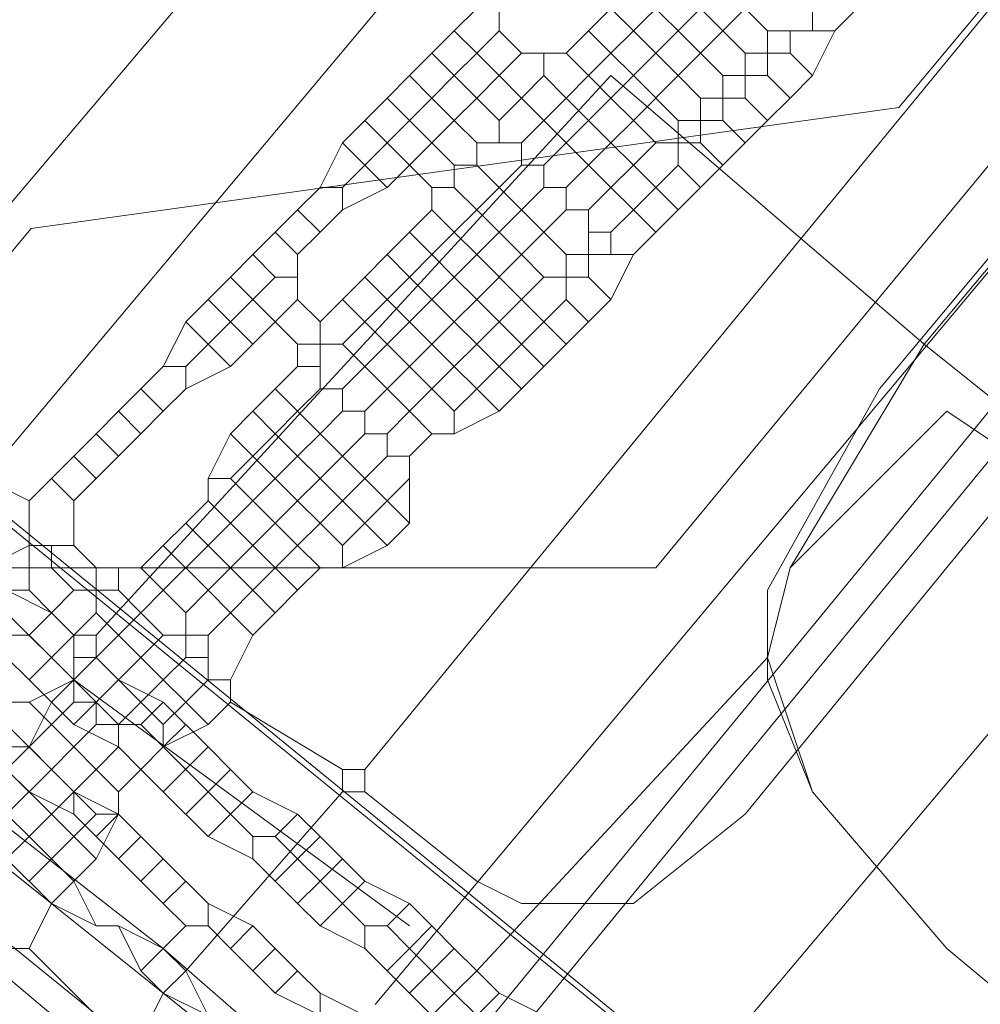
# Model space of a CAD drawing. Header units: metres. Extents: x 92810 to 93633, y 464687 to 465459.
# Tile 44 of 256: x 93137.22 to 93140.29, y 464760 to 464763.14. Entities that reach past the tile are written whole.
import ezdxf
from ezdxf.lldxf.tags import DXFTag

# ---------------------------------------------------------------- set-up
doc = ezdxf.new("R2010")
doc.units = ezdxf.units.M
for name, color, linetype, lineweight, transparency in [('B-OI-KL-DATA_KPN-G', 90, 'SI_B_DATA_KPN', 18, 0.4), ('B-OI-KL-DATA_LIANDER-G', 90, 'SI_B_DATA_LIANDER', 18, 0.4), ('B-OI-KL-DATA_RELINED-G', 90, 'SI_B_DATA_RELINED', 18, 0.4), ('B-OI-KL-DATA_ZIGGO BV-G', 90, 'SI_B_DATA_ZIGGO', 18, 0.4), ('B-OI-KL-ET_LS_LIANDER-G', 190, 'SI_B_ET_LS_LIANDER', 18, 0.4), ('B-OI-KL-ET_MS_LIANDER-G', 130, 'SI_B_ET_MS_LIANDER', 18, 0.4), ('B-OI-KL-GAS_HD_LIANDER-G', 30, 'SI_B_GAS_HD_LIANDER', 18, 0.4), ('B-OI-KL-GAS_LD_LIANDER-G', 30, 'SI_B_GAS_LD_LIANDER', 18, 0.4), ('B-WE-KL-DATA-G', 90, 'KL-DATA-N', 18, 0.4), ('B-WE-KL-ET_LS-G', 190, 'KL-LS-N', 18, 0.4), ('B-WE-KL-WATER-G', 170, 'KL-WATER-N', 18, 0.4), ('V-WE-KL-WARMTENET-G', 80, 'KL-WARMTENET-V', 18, 0.3)]:
    doc.layers.add(name, color=color, linetype=linetype, lineweight=lineweight, transparency=transparency)
doc.styles.get("Standard").update_dxf_attribs({"font": 'isocp.shx'})
tags = doc.linetypes.add('KL-DATA-N', pattern='A,4,-1,[101,NLCS.SHX,S=0.5,R=0,X=0,Y=0],-1,4,-1,["D",Standard,S=1,R=0,X=-0.25,Y=-0.5],-1.5', length=12.5).pattern_tags.tags
tags[18] = DXFTag(74, 10)
tags = doc.linetypes.add('KL-LS-N', pattern='A,4,-1,[103,NLCS.SHX,S=0.75,R=0,X=0,Y=0],-1,4,-1,["L",Standard,S=1,R=0,X=0,Y=-0.5],-2', length=13).pattern_tags.tags
tags[18] = DXFTag(74, 10)
tags = doc.linetypes.add('KL-WARMTENET-V', pattern='A,3.5,[24,NLCS.SHX,S=0.5,R=0,X=0,Y=0],3.5,-1.5,["WN",Standard,S=1,R=0,X=-0.3,Y=-0.5],-3', length=11.5).pattern_tags.tags
tags[14] = DXFTag(74, 10)
doc.linetypes.add('KL-WATER-N', pattern='A,7,-0.5,[168,NLCS.SHX,S=0.75,R=0,X=0.75,Y=0],-2', length=9.5)
doc.linetypes.add('SI_B_DATA_KPN', pattern='A,5,-2,["KPN",Standard,S=1.5,R=0,X=-0.51,Y=-0.75],-8', length=15)
doc.linetypes.add('SI_B_DATA_LIANDER', pattern='A,5,-2,["LI-DATA",Standard,S=1.5,R=0,X=-0.51,Y=-0.75],-11', length=18)
doc.linetypes.add('SI_B_DATA_RELINED', pattern='A,5,-2,["REL-DATA",Standard,S=1.5,R=0,X=-0.51,Y=-0.75],-13', length=20)
doc.linetypes.add('SI_B_DATA_ZIGGO', pattern='A,5,-2,["ZIGGO",Standard,S=1.5,R=0,X=-0.51,Y=-0.75],-9', length=16)
doc.linetypes.add('SI_B_ET_LS_LIANDER', pattern='A,5,-2,["LI-LS",Standard,S=1.5,R=0,X=-0.51,Y=-0.75],-10', length=17)
doc.linetypes.add('SI_B_ET_MS_LIANDER', pattern='A,5,-2,["LI-MS",Standard,S=1.5,R=0,X=-0.51,Y=-0.75],-10', length=17)
doc.linetypes.add('SI_B_GAS_HD_LIANDER', pattern='A,5,-2,["LI-G-HD",Standard,S=1.5,R=0,X=-0.51,Y=-0.75],-11', length=18)
doc.linetypes.add('SI_B_GAS_LD_LIANDER', pattern='A,5,-2,["LI-G-LD",Standard,S=1.5,R=0,X=-0.51,Y=-0.75],-11', length=18)

msp = doc.modelspace()

# ---------------------------------------------------------------- linework, layer by layer
at = {"layer": 'B-OI-KL-DATA_KPN-G', "flags": 128}
for points in [[(93146.75, 464770.4643), (93139.25, 464761.3929), (93137.1786, 464761.3929)], [(93137.1786, 464761.3929), (93137.1786, 464761.25), (93137.3929, 464761.0357), (93138.4643, 464760.25)]]:
    msp.add_lwpolyline(points, dxfattribs=at)
at = {"layer": 'B-OI-KL-DATA_LIANDER-G', "flags": 128}
for points in [[(93133.1071, 464763.8929), (93133.1071, 464763.75), (93133.3929, 464763.4643), (93153.75, 464747.1786), (93154.4643, 464746.5357), (93194.1071, 464713.4643)], [(93133.1071, 464763.8929), (93133.6071, 464763.8929), (93133.75, 464763.8214), (93134.8929, 464763.3929), (93192.5357, 464716.4643), (93192.6786, 464716.4643), (93197.9643, 464720.6786), (93198.3929, 464720.6071)]]:
    msp.add_lwpolyline(points, dxfattribs=at)
at = {"layer": 'B-OI-KL-DATA_RELINED-G', "flags": 128}
msp.add_lwpolyline([(93097.579, 464710.1507), (93317.5399, 464971.1901), (93406.4462, 465072.6687), (93408.8129, 465078.642), (93482.9727, 465165.537)], dxfattribs=at)
at = {"layer": 'B-OI-KL-DATA_ZIGGO BV-G', "flags": 128}
msp.add_lwpolyline([(93193.8076, 464712.9022), (93149.26, 464749.967), (93134.543, 464762.296), (93126.008, 464769.806)], dxfattribs=at)
at = {"layer": 'B-OI-KL-ET_LS_LIANDER-G'}
for p, q in [((93142.6786, 464769.0357), (93136.75, 464762.0357)), ((93142.6786, 464768.3214), (93137.1071, 464761.6786)), ((93141.6071, 464764.75), (93138.3214, 464760.75)), ((93142.3929, 464764.1071), (93139.5357, 464760.6071)), ((93139.75, 464763.3214), (93139.75, 464763.1071)), ((93139.1786, 464763.25), (93139.3214, 464763.1071)), ((93139.3214, 464763.25), (93139.1786, 464763.1071)), ((93138.6786, 464763.1786), (93138.6071, 464763.1071)), ((93138.75, 464763.1786), (93138.75, 464763.1071)), ((93139.1071, 464763.1786), (93139.0357, 464763.1071)), ((93139.1071, 464763.1786), (93139.1786, 464763.1071)), ((93139.3929, 464763.1786), (93139.3214, 464763.1071)), ((93139.3929, 464763.1786), (93139.4643, 464763.1071)), ((93139.5357, 464763.1786), (93139.4643, 464763.1071)), ((93139.5357, 464763.1786), (93139.6071, 464763.1071)), ((93139.8929, 464763.1786), (93139.8214, 464763.1071)), ((93138.6071, 464763.1071), (93138.5357, 464763.0357)), ((93138.6071, 464763.1071), (93138.6786, 464763.0357)), ((93138.75, 464763.1071), (93138.6786, 464763.0357)), ((93138.75, 464763.1071), (93138.8214, 464763.0357)), ((93139.0357, 464763.1071), (93138.9643, 464763.0357)), ((93139.0357, 464763.1071), (93139.1071, 464763.0357)), ((93139.1786, 464763.1071), (93139.1071, 464763.0357)), ((93139.1786, 464763.1071), (93139.25, 464763.0357)), ((93139.3214, 464763.1071), (93139.25, 464763.0357)), ((93139.3214, 464763.1071), (93139.3929, 464763.0357)), ((93139.4643, 464763.1071), (93139.3929, 464763.0357)), ((93139.4643, 464763.1071), (93139.5357, 464763.0357)), ((93139.6071, 464763.1071), (93139.8214, 464763.1071)), ((93139.6071, 464763.1071), (93139.6071, 464762.9643)), ((93139.6786, 464763.1071), (93139.6786, 464763.0357)), ((93139.8214, 464763.1071), (93139.75, 464762.9643)), ((93138.5357, 464763.0357), (93138.4643, 464762.9643)), ((93138.5357, 464763.0357), (93138.6071, 464762.9643)), ((93138.6786, 464763.0357), (93138.6071, 464762.9643)), ((93138.6786, 464763.0357), (93138.75, 464762.9643)), ((93138.8214, 464763.0357), (93138.75, 464762.9643)), ((93138.8214, 464763.0357), (93138.9643, 464763.0357)), ((93138.8929, 464763.0357), (93138.8929, 464762.9643)), ((93138.9643, 464763.0357), (93139.0357, 464762.9643)), ((93139.1071, 464763.0357), (93139.0357, 464762.9643)), ((93139.1071, 464763.0357), (93139.1786, 464762.9643)), ((93139.25, 464763.0357), (93139.1786, 464762.9643)), ((93139.25, 464763.0357), (93139.3214, 464762.9643)), ((93139.3929, 464763.0357), (93139.3214, 464762.9643)), ((93139.3929, 464763.0357), (93139.4643, 464762.9643)), ((93139.5357, 464763.0357), (93139.6786, 464763.0357)), ((93139.5357, 464763.0357), (93139.5357, 464762.8929)), ((93139.6786, 464763.0357), (93139.75, 464762.9643)), ((93138.4643, 464762.9643), (93138.3929, 464762.8929)), ((93138.4643, 464762.9643), (93138.5357, 464762.8929)), ((93138.6071, 464762.9643), (93138.5357, 464762.8929)), ((93138.6071, 464762.9643), (93138.6786, 464762.8929)), ((93138.75, 464762.9643), (93138.6786, 464762.8929)), ((93138.75, 464762.9643), (93138.8214, 464762.8929)), ((93138.8929, 464762.9643), (93138.8214, 464762.8929)), ((93138.8929, 464762.9643), (93138.9643, 464762.8929)), ((93139.0357, 464762.9643), (93138.9643, 464762.8929)), ((93139.0357, 464762.9643), (93139.1071, 464762.8929)), ((93139.1786, 464762.9643), (93139.1071, 464762.8929)), ((93139.1786, 464762.9643), (93139.3214, 464762.8214)), ((93139.3214, 464762.9643), (93139.1786, 464762.8214)), ((93139.3214, 464762.9643), (93139.3929, 464762.8929)), ((93139.4643, 464762.9643), (93139.6071, 464762.9643)), ((93139.4643, 464762.9643), (93139.4643, 464762.8214)), ((93139.6071, 464762.9643), (93139.6786, 464762.8929)), ((93139.75, 464762.9643), (93139.6786, 464762.8929)), ((93138.3929, 464762.8929), (93138.3214, 464762.8214)), ((93138.3929, 464762.8929), (93138.4643, 464762.8214)), ((93138.5357, 464762.8929), (93138.4643, 464762.8214)), ((93138.5357, 464762.8929), (93138.6071, 464762.8214)), ((93138.6786, 464762.8929), (93138.6071, 464762.8214)), ((93138.6786, 464762.8929), (93138.75, 464762.8214)), ((93138.8214, 464762.8929), (93138.75, 464762.8214)), ((93138.8214, 464762.8929), (93138.8929, 464762.8214)), ((93138.9643, 464762.8929), (93138.8929, 464762.8214)), ((93138.9643, 464762.8929), (93139.0357, 464762.8214)), ((93139.1071, 464762.8929), (93139.0357, 464762.8214)), ((93139.1071, 464762.8929), (93139.1786, 464762.8214)), ((93139.3929, 464762.8929), (93139.5357, 464762.8929)), ((93139.3929, 464762.8929), (93139.3929, 464762.75)), ((93139.5357, 464762.8929), (93139.6071, 464762.8214)), ((93139.6786, 464762.8929), (93139.6071, 464762.8214)), ((93138.3214, 464762.8214), (93138.25, 464762.75)), ((93138.3214, 464762.8214), (93138.3929, 464762.75)), ((93138.4643, 464762.8214), (93138.3929, 464762.75)), ((93138.4643, 464762.8214), (93138.5357, 464762.75)), ((93138.6071, 464762.8214), (93138.5357, 464762.75)), ((93138.6071, 464762.8214), (93138.6786, 464762.75)), ((93138.75, 464762.8214), (93138.75, 464762.75)), ((93138.8929, 464762.8214), (93138.8214, 464762.75)), ((93138.8929, 464762.8214), (93138.9643, 464762.75)), ((93139.0357, 464762.8214), (93138.9643, 464762.75)), ((93139.0357, 464762.8214), (93139.1071, 464762.75)), ((93139.1786, 464762.8214), (93139.1071, 464762.75)), ((93139.1786, 464762.8214), (93139.25, 464762.75)), ((93139.3214, 464762.8214), (93139.4643, 464762.8214)), ((93139.3214, 464762.8214), (93139.3214, 464762.6786)), ((93139.4643, 464762.8214), (93139.5357, 464762.75)), ((93139.6071, 464762.8214), (93139.5357, 464762.75)), ((93138.25, 464762.75), (93138.1786, 464762.6071)), ((93138.25, 464762.75), (93138.3214, 464762.6786)), ((93138.3929, 464762.75), (93138.3214, 464762.6786)), ((93138.3929, 464762.75), (93138.4643, 464762.6786)), ((93138.5357, 464762.75), (93138.4643, 464762.6786)), ((93138.5357, 464762.75), (93138.6071, 464762.6786)), ((93138.6786, 464762.75), (93138.8214, 464762.75)), ((93138.6786, 464762.75), (93138.6786, 464762.6786)), ((93138.8214, 464762.75), (93138.8214, 464762.6786)), ((93138.9643, 464762.75), (93138.8929, 464762.6786)), ((93138.9643, 464762.75), (93139.0357, 464762.6786)), ((93139.1071, 464762.75), (93139.0357, 464762.6786)), ((93139.1071, 464762.75), (93139.1786, 464762.6786)), ((93139.25, 464762.75), (93139.1786, 464762.6786)), ((93139.25, 464762.75), (93139.3929, 464762.75)), ((93139.3929, 464762.75), (93139.4643, 464762.6786)), ((93139.5357, 464762.75), (93139.4643, 464762.6786)), ((93138.3214, 464762.6786), (93138.25, 464762.6071)), ((93138.3214, 464762.6786), (93138.3929, 464762.6071)), ((93138.4643, 464762.6786), (93138.3929, 464762.6071)), ((93138.4643, 464762.6786), (93138.5357, 464762.6071)), ((93138.6071, 464762.6786), (93138.6786, 464762.6786)), ((93138.6071, 464762.6786), (93138.6071, 464762.6071)), ((93138.6786, 464762.6786), (93138.8214, 464762.5357)), ((93138.8214, 464762.6786), (93138.6786, 464762.5357)), ((93138.8214, 464762.6786), (93138.8929, 464762.6786)), ((93138.8929, 464762.6786), (93138.8929, 464762.6071)), ((93139.0357, 464762.6786), (93138.9643, 464762.6071)), ((93139.0357, 464762.6786), (93139.1071, 464762.6071)), ((93139.1786, 464762.6786), (93139.1071, 464762.6071)), ((93139.1786, 464762.6786), (93139.3214, 464762.5357)), ((93139.3214, 464762.6786), (93139.1786, 464762.5357)), ((93139.3214, 464762.6786), (93139.3929, 464762.6071)), ((93139.4643, 464762.6786), (93139.3929, 464762.6071)), ((93138.1786, 464762.6071), (93138.1071, 464762.5357)), ((93138.1786, 464762.6071), (93138.25, 464762.6071)), ((93138.25, 464762.6071), (93138.25, 464762.5357)), ((93138.3929, 464762.6071), (93138.25, 464762.5357)), ((93138.5357, 464762.6071), (93138.6071, 464762.6071)), ((93138.5357, 464762.6071), (93138.5357, 464762.5357)), ((93138.6071, 464762.6071), (93138.6786, 464762.5357)), ((93138.8929, 464762.6071), (93138.8214, 464762.5357)), ((93138.8929, 464762.6071), (93138.9643, 464762.6071)), ((93138.9643, 464762.6071), (93138.9643, 464762.5357)), ((93139.1071, 464762.6071), (93139.0357, 464762.5357)), ((93139.1071, 464762.6071), (93139.1786, 464762.5357)), ((93139.3929, 464762.6071), (93139.3214, 464762.5357)), ((93138.1071, 464762.5357), (93138.0357, 464762.4643)), ((93138.1071, 464762.5357), (93138.1786, 464762.4643)), ((93138.25, 464762.5357), (93138.1786, 464762.4643)), ((93138.5357, 464762.5357), (93138.4643, 464762.4643)), ((93138.5357, 464762.5357), (93138.6071, 464762.4643)), ((93138.6786, 464762.5357), (93138.6071, 464762.4643)), ((93138.6786, 464762.5357), (93138.75, 464762.4643)), ((93138.8214, 464762.5357), (93138.75, 464762.4643)), ((93138.8214, 464762.5357), (93138.8929, 464762.4643)), ((93138.9643, 464762.5357), (93138.8929, 464762.4643)), ((93138.9643, 464762.5357), (93139.0357, 464762.5357)), ((93139.0357, 464762.5357), (93139.0357, 464762.3214)), ((93139.1786, 464762.5357), (93139.1071, 464762.4643)), ((93139.1786, 464762.5357), (93139.25, 464762.4643)), ((93139.3214, 464762.5357), (93139.25, 464762.4643)), ((93138.0357, 464762.4643), (93137.9643, 464762.3929)), ((93138.0357, 464762.4643), (93138.1071, 464762.3929)), ((93138.1786, 464762.4643), (93138.1071, 464762.3929)), ((93138.4643, 464762.4643), (93138.3929, 464762.3929)), ((93138.4643, 464762.4643), (93138.5357, 464762.3929)), ((93138.6071, 464762.4643), (93138.5357, 464762.3929)), ((93138.6071, 464762.4643), (93138.6786, 464762.3929)), ((93138.75, 464762.4643), (93138.6786, 464762.3929)), ((93138.75, 464762.4643), (93138.8214, 464762.3929)), ((93138.8929, 464762.4643), (93138.8214, 464762.3929)), ((93138.8929, 464762.4643), (93138.9643, 464762.3929)), ((93139.0357, 464762.4643), (93139.1071, 464762.4643)), ((93139.1071, 464762.4643), (93139.1071, 464762.3929)), ((93139.25, 464762.4643), (93139.1786, 464762.3929)), ((93137.9643, 464762.3929), (93137.8929, 464762.3214)), ((93137.9643, 464762.3929), (93138.0357, 464762.3214)), ((93138.1071, 464762.3929), (93138.1071, 464762.25)), ((93138.3929, 464762.3929), (93138.3214, 464762.3214)), ((93138.3929, 464762.3929), (93138.4643, 464762.3214)), ((93138.5357, 464762.3929), (93138.4643, 464762.3214)), ((93138.5357, 464762.3929), (93138.6071, 464762.3214)), ((93138.6786, 464762.3929), (93138.6071, 464762.3214)), ((93138.6786, 464762.3929), (93138.8214, 464762.25)), ((93138.8214, 464762.3929), (93138.6786, 464762.25)), ((93138.8214, 464762.3929), (93138.8929, 464762.3214)), ((93138.9643, 464762.3929), (93139.1786, 464762.3929)), ((93138.9643, 464762.3929), (93138.9643, 464762.25)), ((93139.1786, 464762.3929), (93139.1071, 464762.25)), ((93137.8929, 464762.3214), (93137.8214, 464762.25)), ((93137.8929, 464762.3214), (93137.9643, 464762.25)), ((93138.0357, 464762.3214), (93137.9643, 464762.25)), ((93138.0357, 464762.3214), (93138.1071, 464762.3214)), ((93138.3214, 464762.3214), (93138.1786, 464762.1786)), ((93138.3214, 464762.3214), (93138.3929, 464762.25)), ((93138.4643, 464762.3214), (93138.3929, 464762.25)), ((93138.4643, 464762.3214), (93138.5357, 464762.25)), ((93138.6071, 464762.3214), (93138.5357, 464762.25)), ((93138.6071, 464762.3214), (93138.6786, 464762.25)), ((93138.8929, 464762.3214), (93138.8214, 464762.25)), ((93138.8929, 464762.3214), (93139.0357, 464762.3214)), ((93139.0357, 464762.3214), (93139.1071, 464762.25)), ((93137.8214, 464762.25), (93137.75, 464762.1786)), ((93137.8214, 464762.25), (93137.8929, 464762.1786)), ((93137.9643, 464762.25), (93137.8929, 464762.1786)), ((93137.9643, 464762.25), (93138.0357, 464762.1786)), ((93138.1071, 464762.25), (93138.0357, 464762.1786)), ((93138.1071, 464762.25), (93138.1786, 464762.1786)), ((93138.25, 464762.25), (93138.3214, 464762.1786)), ((93138.3929, 464762.25), (93138.3214, 464762.1786)), ((93138.3929, 464762.25), (93138.4643, 464762.1786)), ((93138.5357, 464762.25), (93138.4643, 464762.1786)), ((93138.5357, 464762.25), (93138.6071, 464762.1786)), ((93138.6786, 464762.25), (93138.6071, 464762.1786)), ((93138.6786, 464762.25), (93138.8214, 464762.1071)), ((93138.8214, 464762.25), (93138.6786, 464762.1071)), ((93138.8214, 464762.25), (93138.8929, 464762.1786)), ((93138.9643, 464762.25), (93138.8929, 464762.1786)), ((93138.9643, 464762.25), (93139.0357, 464762.1786)), ((93139.1071, 464762.25), (93139.0357, 464762.1786)), ((93137.75, 464762.1786), (93137.6786, 464762.0357)), ((93137.75, 464762.1786), (93137.8214, 464762.1071)), ((93137.8929, 464762.1786), (93137.8214, 464762.1071)), ((93137.8929, 464762.1786), (93137.9643, 464762.1071)), ((93138.0357, 464762.1786), (93137.9643, 464762.1071)), ((93138.0357, 464762.1786), (93138.1071, 464762.1071)), ((93138.1786, 464762.1786), (93138.1786, 464761.9643)), ((93138.3214, 464762.1786), (93138.25, 464762.1071)), ((93138.3214, 464762.1786), (93138.3929, 464762.1071)), ((93138.4643, 464762.1786), (93138.3929, 464762.1071)), ((93138.4643, 464762.1786), (93138.5357, 464762.1071)), ((93138.6071, 464762.1786), (93138.5357, 464762.1071)), ((93138.6071, 464762.1786), (93138.6786, 464762.1071)), ((93138.8929, 464762.1786), (93138.8214, 464762.1071)), ((93138.8929, 464762.1786), (93138.9643, 464762.1071)), ((93139.0357, 464762.1786), (93138.9643, 464762.1071)), ((93137.8214, 464762.1071), (93137.75, 464762.0357)), ((93137.8214, 464762.1071), (93137.8929, 464762.0357)), ((93137.9643, 464762.1071), (93137.8929, 464762.0357)), ((93138.1071, 464762.1071), (93138.25, 464762.1071)), ((93138.1071, 464762.1071), (93138.1071, 464762.0357)), ((93138.25, 464762.1071), (93138.3214, 464762.0357)), ((93138.3929, 464762.1071), (93138.3214, 464762.0357)), ((93138.3929, 464762.1071), (93138.4643, 464762.0357)), ((93138.5357, 464762.1071), (93138.4643, 464762.0357)), ((93138.5357, 464762.1071), (93138.6071, 464762.0357)), ((93138.6786, 464762.1071), (93138.6071, 464762.0357)), ((93138.6786, 464762.1071), (93138.75, 464762.0357)), ((93138.8214, 464762.1071), (93138.75, 464762.0357)), ((93138.8214, 464762.1071), (93138.8929, 464762.0357)), ((93138.9643, 464762.1071), (93138.8929, 464762.0357)), ((93137.6786, 464762.0357), (93137.6071, 464761.9643)), ((93137.6786, 464762.0357), (93137.75, 464762.0357)), ((93137.75, 464762.0357), (93137.75, 464761.9643)), ((93137.8929, 464762.0357), (93137.75, 464761.9643)), ((93138.1071, 464762.0357), (93138.0357, 464761.9643)), ((93138.1071, 464762.0357), (93138.1786, 464762.0357)), ((93138.3214, 464762.0357), (93138.25, 464761.9643)), ((93138.3214, 464762.0357), (93138.3929, 464761.9643)), ((93138.4643, 464762.0357), (93138.3929, 464761.9643)), ((93138.4643, 464762.0357), (93138.5357, 464761.9643)), ((93138.6071, 464762.0357), (93138.5357, 464761.9643)), ((93138.6071, 464762.0357), (93138.6786, 464761.9643)), ((93138.75, 464762.0357), (93138.6786, 464761.9643)), ((93138.75, 464762.0357), (93138.8214, 464761.9643)), ((93138.8929, 464762.0357), (93138.8214, 464761.9643)), ((93137.6071, 464761.9643), (93137.5357, 464761.8929)), ((93137.6071, 464761.9643), (93137.6786, 464761.8929)), ((93137.75, 464761.9643), (93137.6786, 464761.8929)), ((93138.0357, 464761.9643), (93137.9643, 464761.8929)), ((93138.0357, 464761.9643), (93138.1071, 464761.8929)), ((93138.1786, 464761.9643), (93138.1071, 464761.8929)), ((93138.1786, 464761.9643), (93138.25, 464761.9643)), ((93138.25, 464761.9643), (93138.25, 464761.8929)), ((93138.3929, 464761.9643), (93138.3214, 464761.8929)), ((93138.3929, 464761.9643), (93138.4643, 464761.8929)), ((93138.5357, 464761.9643), (93138.4643, 464761.8929)), ((93138.5357, 464761.9643), (93138.6071, 464761.8929)), ((93138.6786, 464761.9643), (93138.6071, 464761.8929)), ((93138.6786, 464761.9643), (93138.75, 464761.8929)), ((93138.8214, 464761.9643), (93138.75, 464761.8929)), ((93137.5357, 464761.8929), (93137.4643, 464761.8214)), ((93137.5357, 464761.8929), (93137.6071, 464761.8214)), ((93137.6786, 464761.8929), (93137.6071, 464761.8214)), ((93137.9643, 464761.8929), (93137.8929, 464761.8214)), ((93137.9643, 464761.8929), (93138.0357, 464761.8214)), ((93138.1071, 464761.8929), (93138.0357, 464761.8214)), ((93138.1071, 464761.8929), (93138.1786, 464761.8214)), ((93138.25, 464761.8929), (93138.1786, 464761.8214)), ((93138.25, 464761.8929), (93138.3214, 464761.8929)), ((93138.3214, 464761.8929), (93138.3214, 464761.8214)), ((93138.4643, 464761.8929), (93138.3929, 464761.8214)), ((93138.4643, 464761.8929), (93138.5357, 464761.8214)), ((93138.6071, 464761.8929), (93138.6071, 464761.8214)), ((93138.75, 464761.8929), (93138.6071, 464761.8214)), ((93137.4643, 464761.8214), (93137.3929, 464761.75)), ((93137.4643, 464761.8214), (93137.5357, 464761.75)), ((93137.6071, 464761.8214), (93137.5357, 464761.75)), ((93137.8929, 464761.8214), (93137.8214, 464761.6786)), ((93137.8929, 464761.8214), (93137.9643, 464761.75)), ((93138.0357, 464761.8214), (93137.9643, 464761.75)), ((93138.0357, 464761.8214), (93138.1071, 464761.75)), ((93138.1786, 464761.8214), (93138.1071, 464761.75)), ((93138.1786, 464761.8214), (93138.3214, 464761.6786)), ((93138.3214, 464761.8214), (93138.1786, 464761.6786)), ((93138.3214, 464761.8214), (93138.3929, 464761.8214)), ((93138.3929, 464761.8214), (93138.3929, 464761.75)), ((93138.5357, 464761.8214), (93138.4643, 464761.75)), ((93138.5357, 464761.8214), (93138.6071, 464761.8214)), ((93137.3929, 464761.75), (93137.3214, 464761.6786)), ((93137.3929, 464761.75), (93137.4643, 464761.6786)), ((93137.5357, 464761.75), (93137.4643, 464761.6786)), ((93137.9643, 464761.75), (93137.8929, 464761.6786)), ((93137.9643, 464761.75), (93138.0357, 464761.6786)), ((93138.1071, 464761.75), (93138.0357, 464761.6786)), ((93138.1071, 464761.75), (93138.1786, 464761.6786)), ((93138.3929, 464761.75), (93138.3214, 464761.6786)), ((93138.3929, 464761.75), (93138.4643, 464761.75)), ((93138.4643, 464761.75), (93138.4643, 464761.5357)), ((93137.1071, 464761.6786), (93137.25, 464761.6071)), ((93137.3214, 464761.6786), (93137.25, 464761.6071)), ((93137.3214, 464761.6786), (93137.3929, 464761.6071)), ((93137.4643, 464761.6786), (93137.3929, 464761.6071)), ((93137.8214, 464761.6786), (93137.8929, 464761.6786)), ((93137.8214, 464761.6786), (93137.8214, 464761.6071)), ((93137.8929, 464761.6786), (93137.9643, 464761.6071)), ((93138.0357, 464761.6786), (93137.9643, 464761.6071)), ((93138.0357, 464761.6786), (93138.1071, 464761.6071)), ((93138.1786, 464761.6786), (93138.1071, 464761.6071)), ((93138.1786, 464761.6786), (93138.3214, 464761.5357)), ((93138.3214, 464761.6786), (93138.1786, 464761.5357)), ((93138.3214, 464761.6786), (93138.3929, 464761.6071)), ((93138.4643, 464761.6786), (93138.3929, 464761.6071)), ((93137.25, 464761.6071), (93137.25, 464761.3214)), ((93137.3929, 464761.6071), (93137.3929, 464761.4643)), ((93137.8214, 464761.6071), (93137.75, 464761.5357)), ((93137.8214, 464761.6071), (93137.8929, 464761.5357)), ((93137.9643, 464761.6071), (93137.8929, 464761.5357)), ((93137.9643, 464761.6071), (93138.0357, 464761.5357)), ((93138.1071, 464761.6071), (93138.0357, 464761.5357)), ((93138.1071, 464761.6071), (93138.1786, 464761.5357)), ((93138.3929, 464761.6071), (93138.3214, 464761.5357)), ((93138.3929, 464761.6071), (93138.4643, 464761.5357)), ((93137.75, 464761.5357), (93137.6786, 464761.4643)), ((93137.75, 464761.5357), (93137.8214, 464761.4643)), ((93137.8929, 464761.5357), (93137.8214, 464761.4643)), ((93137.8929, 464761.5357), (93137.9643, 464761.4643)), ((93138.0357, 464761.5357), (93137.9643, 464761.4643)), ((93138.0357, 464761.5357), (93138.1071, 464761.4643)), ((93138.1786, 464761.5357), (93138.1071, 464761.4643)), ((93138.1786, 464761.5357), (93138.25, 464761.4643)), ((93138.3214, 464761.5357), (93138.25, 464761.4643)), ((93138.3214, 464761.5357), (93138.3929, 464761.4643)), ((93138.4643, 464761.5357), (93138.3929, 464761.4643)), ((93137.25, 464761.4643), (93137.1071, 464761.3929)), ((93137.25, 464761.4643), (93137.3929, 464761.4643)), ((93137.3214, 464761.4643), (93137.3214, 464761.3929)), ((93137.3929, 464761.4643), (93137.4643, 464761.3929)), ((93137.6786, 464761.4643), (93137.6071, 464761.3929)), ((93137.6786, 464761.4643), (93137.8214, 464761.3214)), ((93137.8214, 464761.4643), (93137.6786, 464761.3214)), ((93137.8214, 464761.4643), (93137.8929, 464761.3929)), ((93137.9643, 464761.4643), (93137.8929, 464761.3929)), ((93137.9643, 464761.4643), (93138.0357, 464761.3929)), ((93138.1071, 464761.4643), (93138.0357, 464761.3929)), ((93138.1071, 464761.4643), (93138.1786, 464761.3929)), ((93138.25, 464761.4643), (93138.25, 464761.3929)), ((93138.3929, 464761.4643), (93138.25, 464761.3929)), ((93137.25, 464761.3929), (93137.3214, 464761.3929)), ((93137.3214, 464761.3929), (93137.3929, 464761.3214)), ((93137.4643, 464761.3929), (93137.6071, 464761.3929)), ((93137.4643, 464761.3929), (93137.4643, 464761.25)), ((93137.5357, 464761.3929), (93137.5357, 464761.3214)), ((93137.6071, 464761.3929), (93137.6786, 464761.3214)), ((93137.8929, 464761.3929), (93137.8214, 464761.3214)), ((93137.8929, 464761.3929), (93137.9643, 464761.3214)), ((93138.0357, 464761.3929), (93137.9643, 464761.3214)), ((93138.0357, 464761.3929), (93138.1071, 464761.3214)), ((93138.1786, 464761.3929), (93138.1071, 464761.3214)), ((93138.1786, 464761.3929), (93138.25, 464761.3929)), ((93137.1786, 464761.3214), (93137.25, 464761.3214)), ((93137.25, 464761.3214), (93137.3214, 464761.25)), ((93137.3929, 464761.3214), (93137.3214, 464761.25)), ((93137.3929, 464761.3214), (93137.5357, 464761.3214)), ((93137.5357, 464761.3214), (93137.6071, 464761.25)), ((93137.6786, 464761.3214), (93137.6071, 464761.25)), ((93137.6786, 464761.3214), (93137.75, 464761.25)), ((93137.8214, 464761.3214), (93137.75, 464761.25)), ((93137.8214, 464761.3214), (93137.8929, 464761.25)), ((93137.9643, 464761.3214), (93137.8929, 464761.25)), ((93137.9643, 464761.3214), (93138.0357, 464761.25)), ((93138.1071, 464761.3214), (93138.0357, 464761.25)), ((93137.3214, 464761.25), (93137.3929, 464761.1786)), ((93137.4643, 464761.25), (93137.3929, 464761.1786)), ((93137.4643, 464761.25), (93137.5357, 464761.1786)), ((93137.6071, 464761.25), (93137.5357, 464761.1786)), ((93137.6071, 464761.25), (93137.6786, 464761.1786)), ((93137.75, 464761.25), (93137.75, 464761.1071)), ((93137.8929, 464761.25), (93137.8214, 464761.1786)), ((93137.8929, 464761.25), (93137.9643, 464761.1786)), ((93138.0357, 464761.25), (93137.9643, 464761.1786)), ((93137.3929, 464761.1786), (93137.3929, 464760.9643)), ((93137.5357, 464761.1786), (93137.4643, 464761.1071)), ((93137.5357, 464761.1786), (93137.6071, 464761.1071)), ((93137.6786, 464761.1786), (93137.6071, 464761.1071)), ((93137.6786, 464761.1786), (93137.8214, 464761.1786)), ((93137.8214, 464761.1786), (93137.8214, 464761.0357)), ((93137.9643, 464761.1786), (93137.8929, 464761.0357)), ((93137.3929, 464761.1071), (93137.4643, 464761.1071)), ((93137.4643, 464761.1071), (93137.5357, 464761.0357)), ((93137.6071, 464761.1071), (93137.5357, 464761.0357)), ((93137.6071, 464761.1071), (93137.6786, 464761.0357)), ((93137.75, 464761.1071), (93137.6786, 464761.0357)), ((93137.75, 464761.1071), (93137.8214, 464761.1071)), ((93137.3929, 464761.0357), (93137.25, 464760.9643)), ((93137.5357, 464761.0357), (93137.4643, 464760.9643)), ((93137.5357, 464761.0357), (93137.6071, 464760.9643)), ((93137.6786, 464761.0357), (93137.6071, 464760.9643)), ((93137.6786, 464761.0357), (93137.75, 464760.9643)), ((93137.8214, 464761.0357), (93137.75, 464760.9643)), ((93137.8214, 464761.0357), (93137.8929, 464761.0357)), ((93137.8929, 464761.0357), (93137.8929, 464760.9643)), ((93137.1071, 464760.9643), (93137.25, 464760.9643)), ((93137.25, 464760.9643), (93137.3214, 464760.8929)), ((93137.3929, 464760.9643), (93137.3214, 464760.8929)), ((93137.3929, 464760.9643), (93137.4643, 464760.9643)), ((93137.4643, 464760.9643), (93137.4643, 464760.8929)), ((93137.6071, 464760.9643), (93137.5357, 464760.8929)), ((93137.6071, 464760.9643), (93137.6786, 464760.8929)), ((93137.75, 464760.9643), (93137.6786, 464760.8929)), ((93137.75, 464760.9643), (93137.8214, 464760.8929)), ((93137.8929, 464760.9643), (93137.8214, 464760.8929)), ((93137.8929, 464760.9643), (93138.25, 464760.75)), ((93137.1786, 464760.8929), (93137.3214, 464760.75)), ((93137.3214, 464760.8929), (93137.1786, 464760.75)), ((93137.3214, 464760.8929), (93137.3929, 464760.8214)), ((93137.4643, 464760.8929), (93137.3929, 464760.8214)), ((93137.4643, 464760.8929), (93137.5357, 464760.8929)), ((93137.5357, 464760.8929), (93137.5357, 464760.8214)), ((93137.6786, 464760.8929), (93137.6786, 464760.8214)), ((93137.8214, 464760.8929), (93137.6786, 464760.8214)), ((93137.3929, 464760.8214), (93137.3214, 464760.75)), ((93137.3929, 464760.8214), (93137.4643, 464760.75)), ((93137.5357, 464760.8214), (93137.4643, 464760.75)), ((93137.5357, 464760.8214), (93137.6071, 464760.75)), ((93137.6786, 464760.8214), (93137.6071, 464760.75)), ((93137.1786, 464760.75), (93137.3214, 464760.6071)), ((93137.3214, 464760.75), (93137.1786, 464760.6071)), ((93137.3214, 464760.75), (93137.3929, 464760.6786)), ((93137.4643, 464760.75), (93137.3929, 464760.6786)), ((93137.4643, 464760.75), (93137.5357, 464760.6786)), ((93137.6071, 464760.75), (93137.5357, 464760.6786)), ((93138.25, 464760.75), (93138.3214, 464760.75)), ((93138.25, 464760.75), (93138.25, 464760.6786)), ((93138.3214, 464760.75), (93138.3214, 464760.6786)), ((93137.3929, 464760.6786), (93137.3214, 464760.6071)), ((93137.3929, 464760.6786), (93137.4643, 464760.6071)), ((93137.5357, 464760.6786), (93137.5357, 464760.6071)), ((93138.25, 464760.6786), (93137.75, 464760.1071)), ((93138.25, 464760.6786), (93138.3214, 464760.6786)), ((93138.6786, 464760.3929), (93138.3214, 464760.6786)), ((93137.1786, 464760.6071), (93137.25, 464760.5357)), ((93137.3214, 464760.6071), (93137.25, 464760.5357)), ((93137.3214, 464760.6071), (93137.3929, 464760.5357)), ((93137.4643, 464760.6071), (93137.3929, 464760.5357)), ((93137.4643, 464760.6071), (93137.5357, 464760.6071)), ((93137.5357, 464760.6071), (93137.4643, 464760.4643)), ((93139.5357, 464760.6071), (93139.1786, 464760.3214)), ((93137.25, 464760.5357), (93137.1786, 464760.4643)), ((93137.25, 464760.5357), (93137.3214, 464760.4643)), ((93137.3929, 464760.5357), (93137.3214, 464760.4643)), ((93137.3929, 464760.5357), (93137.4643, 464760.4643)), ((93137.1786, 464760.4643), (93137.3214, 464760.3214)), ((93137.3214, 464760.4643), (93137.25, 464760.3929)), ((93137.3214, 464760.4643), (93137.3929, 464760.3929)), ((93137.4643, 464760.4643), (93137.3929, 464760.3929)), ((93137.3929, 464760.3929), (93137.3214, 464760.3214)), ((93137.3929, 464760.3929), (93137.4643, 464760.25)), ((93138.8214, 464760.3214), (93138.6786, 464760.3929)), ((93137.3214, 464760.3214), (93137.25, 464760.1786)), ((93137.3214, 464760.3214), (93137.4643, 464760.25)), ((93139.1786, 464760.3214), (93138.8214, 464760.3214)), ((93137.4643, 464760.25), (93137.5357, 464760.25)), ((93137.5357, 464760.25), (93137.6786, 464760.1786)), ((93137.5357, 464760.25), (93137.6071, 464760.1071)), ((93137.1786, 464760.1786), (93137.25, 464760.1786)), ((93137.25, 464760.1786), (93137.5357, 464759.8929)), ((93137.6786, 464760.1786), (93137.6071, 464760.1071)), ((93137.6786, 464760.1786), (93137.75, 464760.1071)), ((93137.6071, 464760.1071), (93137.6786, 464760.0357)), ((93137.75, 464760.1071), (93137.6786, 464760.0357)), ((93137.75, 464760.1071), (93137.8214, 464759.9643)), ((93137.6786, 464760.0357), (93137.6071, 464759.8929)), ((93137.6786, 464760.0357), (93137.8214, 464759.9643))]:
    msp.add_line(p, q, dxfattribs=at)
at = {"layer": 'B-OI-KL-ET_MS_LIANDER-G'}
for p, q in [((93137.8214, 464760.8214), (93137.6786, 464760.6786)), ((93138.3214, 464760.3929), (93138.1786, 464760.25))]:
    msp.add_line(p, q, dxfattribs=at)
at = {"layer": 'B-OI-KL-ET_MS_LIANDER-G', "flags": 128}
for points in [[(93140.1071, 464762.1071), (93144.8929, 464767.8214), (93145.1786, 464768.0357), (93145.9643, 464768.1071), (93146.1071, 464768.0357), (93149.6071, 464765.1071), (93149.6786, 464764.25), (93149.6071, 464764.1071), (93144.4643, 464757.8929), (93144.25, 464757.75), (93143.9643, 464757.6071), (93143.4643, 464757.6071), (93143.1071, 464757.75), (93142.3214, 464758.3929), (93140.1786, 464760.1786), (93139.75, 464760.6786), (93139.6071, 464761.1071)], [(93140.1071, 464762.1071), (93139.1071, 464762.9643), (93137.4643, 464761.1786)], [(93134.0357, 464762.75), (93138.9643, 464758.75)], [(93140.1071, 464762.1071), (93139.6786, 464761.3929)], [(93140.1071, 464762.1071), (93140.4643, 464761.8214)], [(93140.3929, 464761.75), (93140.1786, 464761.8929), (93139.6786, 464761.3929)], [(93139.6786, 464761.3929), (93139.6071, 464761.1071)], [(93137.1786, 464761.3214), (93137.3214, 464761.25)], [(93137.3214, 464761.25), (93137.25, 464761.1786)], [(93137.3214, 464761.25), (93137.3929, 464761.1786)], [(93137.1786, 464761.1786), (93137.25, 464761.1786)], [(93137.25, 464761.1786), (93137.3214, 464761.1071)], [(93137.3929, 464761.1786), (93137.3214, 464761.1071)], [(93137.3929, 464761.1786), (93137.4643, 464761.1786)], [(93137.4643, 464761.1786), (93137.4643, 464761.1071)], [(93137.1786, 464761.1071), (93137.25, 464761.0357)], [(93137.3214, 464761.1071), (93137.25, 464761.0357)], [(93137.3214, 464761.1071), (93137.3929, 464761.0357)], [(93137.4643, 464761.1071), (93137.3929, 464761.0357)], [(93137.4643, 464761.1071), (93137.5357, 464761.0357)], [(93139.6071, 464761.1071), (93138.6786, 464760.1071)], [(93137.25, 464761.0357), (93137.3214, 464760.9643)], [(93137.3929, 464761.0357), (93137.3214, 464760.9643)], [(93137.3929, 464761.0357), (93137.4643, 464760.9643)], [(93137.5357, 464761.0357), (93137.4643, 464760.9643)], [(93137.5357, 464761.0357), (93137.6786, 464760.9643)], [(93137.3214, 464760.9643), (93137.25, 464760.8214)], [(93137.3214, 464760.9643), (93137.3929, 464760.8929)], [(93137.4643, 464760.9643), (93137.3929, 464760.8929)], [(93137.4643, 464760.9643), (93137.5357, 464760.8929)], [(93137.6786, 464760.9643), (93137.6071, 464760.8929)], [(93137.6786, 464760.9643), (93137.8214, 464760.8214)], [(93137.3929, 464760.8929), (93137.5357, 464760.8214)], [(93137.5357, 464760.8929), (93137.6071, 464760.8929)], [(93137.5357, 464760.8929), (93137.5357, 464760.8214)], [(93137.6071, 464760.8929), (93137.6786, 464760.8214)], [(93137.75, 464760.8929), (93137.6786, 464760.8214)], [(93137.0357, 464760.8214), (93137.25, 464760.8214)], [(93137.25, 464760.8214), (93137.3214, 464760.75)], [(93137.5357, 464760.8214), (93137.6071, 464760.75)], [(93137.6786, 464760.8214), (93137.6071, 464760.75)], [(93137.6786, 464760.8214), (93137.8214, 464760.6786)], [(93137.8214, 464760.8214), (93137.8929, 464760.75)], [(93137.1786, 464760.75), (93137.25, 464760.6786)], [(93137.3214, 464760.75), (93137.25, 464760.6786)], [(93137.3214, 464760.75), (93137.3929, 464760.6786)], [(93137.6071, 464760.75), (93137.6786, 464760.6786)], [(93137.8929, 464760.75), (93137.8214, 464760.6786)], [(93137.8929, 464760.75), (93137.9643, 464760.6786)], [(93137.0357, 464760.6786), (93137.6786, 464760.1786)], [(93137.25, 464760.6786), (93137.3929, 464760.6071)], [(93137.3929, 464760.6786), (93137.5357, 464760.6071)], [(93137.3929, 464760.6786), (93137.3929, 464760.6071)], [(93137.6786, 464760.6786), (93137.8214, 464760.5357)], [(93137.8214, 464760.6786), (93137.75, 464760.6071)], [(93137.8214, 464760.6786), (93137.8929, 464760.6071)], [(93137.9643, 464760.6786), (93137.8929, 464760.6071)], [(93137.9643, 464760.6786), (93138.1071, 464760.6071)], [(93137.3929, 464760.6071), (93137.4643, 464760.5357)], [(93137.5357, 464760.6071), (93137.4643, 464760.5357)], [(93137.5357, 464760.6071), (93137.6071, 464760.5357)], [(93137.8929, 464760.6071), (93137.8214, 464760.5357)], [(93137.8929, 464760.6071), (93137.9643, 464760.5357)], [(93138.1071, 464760.6071), (93138.0357, 464760.5357)], [(93138.1071, 464760.6071), (93138.1786, 464760.5357)], [(93137.4643, 464760.5357), (93137.5357, 464760.4643)], [(93137.6071, 464760.5357), (93137.5357, 464760.4643)], [(93137.6071, 464760.5357), (93137.6786, 464760.4643)], [(93137.8214, 464760.5357), (93137.9643, 464760.4643)], [(93137.9643, 464760.5357), (93138.0357, 464760.5357)], [(93137.9643, 464760.5357), (93137.9643, 464760.4643)], [(93138.0357, 464760.5357), (93138.1071, 464760.4643)], [(93138.1786, 464760.5357), (93138.1071, 464760.4643)], [(93138.1786, 464760.5357), (93138.25, 464760.4643)], [(93137.5357, 464760.4643), (93137.6071, 464760.3929)], [(93137.6786, 464760.4643), (93137.6071, 464760.3929)], [(93137.6786, 464760.4643), (93137.8214, 464760.3214)], [(93137.9643, 464760.4643), (93138.0357, 464760.3929)], [(93138.1071, 464760.4643), (93138.0357, 464760.3929)], [(93138.1071, 464760.4643), (93138.1786, 464760.3929)], [(93138.25, 464760.4643), (93138.1786, 464760.3929)], [(93138.25, 464760.4643), (93138.3214, 464760.3929)], [(93137.6071, 464760.3929), (93137.6786, 464760.3214)], [(93137.75, 464760.3929), (93137.6786, 464760.3214)], [(93138.0357, 464760.3929), (93138.1071, 464760.3214)], [(93138.1786, 464760.3929), (93138.1071, 464760.3214)], [(93138.1786, 464760.3929), (93138.3214, 464760.25)], [(93138.3214, 464760.3929), (93138.4643, 464760.3214)], [(93137.6786, 464760.3214), (93137.75, 464760.25)], [(93137.8214, 464760.3214), (93137.9643, 464760.25)], [(93137.8214, 464760.3214), (93137.8214, 464760.25)], [(93138.1071, 464760.3214), (93138.1786, 464760.25)], [(93138.4643, 464760.3214), (93138.3929, 464760.25)], [(93138.4643, 464760.3214), (93138.5357, 464760.25)], [(93137.75, 464760.25), (93137.6786, 464760.1786)], [(93137.75, 464760.25), (93137.8214, 464760.25)], [(93137.8214, 464760.25), (93137.8929, 464760.1786)], [(93137.9643, 464760.25), (93137.8929, 464760.1786)], [(93137.9643, 464760.25), (93138.0357, 464760.1786)], [(93138.1786, 464760.25), (93138.3214, 464760.1786)], [(93138.3214, 464760.25), (93138.3929, 464760.25)], [(93138.3214, 464760.25), (93138.3214, 464760.1786)], [(93138.3929, 464760.25), (93138.4643, 464760.1786)], [(93138.5357, 464760.25), (93138.4643, 464760.1786)], [(93138.5357, 464760.25), (93138.6071, 464760.1786)], [(93137.6786, 464760.1786), (93138.25, 464759.6786)], [(93137.8929, 464760.1786), (93137.9643, 464760.1071)], [(93138.0357, 464760.1786), (93137.9643, 464760.1071)], [(93138.0357, 464760.1786), (93138.1071, 464760.1071)], [(93138.3214, 464760.1786), (93138.3929, 464760.1071)], [(93138.4643, 464760.1786), (93138.3929, 464760.1071)], [(93138.4643, 464760.1786), (93138.5357, 464760.1071)], [(93138.6071, 464760.1786), (93138.5357, 464760.1071)], [(93138.6071, 464760.1786), (93138.6786, 464760.1071)], [(93137.9643, 464760.1071), (93138.0357, 464760.0357)], [(93138.1071, 464760.1071), (93138.0357, 464760.0357)], [(93138.1071, 464760.1071), (93138.1786, 464760.0357)], [(93138.3929, 464760.1071), (93138.4643, 464760.0357)], [(93138.5357, 464760.1071), (93138.4643, 464760.0357)], [(93138.5357, 464760.1071), (93138.6071, 464760.0357)], [(93138.6786, 464760.1071), (93138.6071, 464760.0357)], [(93138.6786, 464760.1071), (93138.75, 464760.0357)], [(93138.0357, 464760.0357), (93138.1786, 464759.9643)], [(93138.1786, 464760.0357), (93138.3214, 464759.9643)], [(93138.1786, 464760.0357), (93138.1786, 464759.9643)], [(93138.4643, 464760.0357), (93138.5357, 464759.9643)], [(93138.6071, 464760.0357), (93138.5357, 464759.9643)], [(93138.6071, 464760.0357), (93138.6786, 464759.9643)], [(93138.75, 464760.0357), (93138.6786, 464759.9643)], [(93138.75, 464760.0357), (93138.8929, 464759.9643)]]:
    msp.add_lwpolyline(points, dxfattribs=at)
at = {"layer": 'B-OI-KL-GAS_HD_LIANDER-G', "flags": 128}
msp.add_lwpolyline([(93145.3214, 464768.1071), (93145.9643, 464768.1071), (93146.1071, 464768.0357), (93149.6071, 464765.1071), (93149.6786, 464764.25), (93149.6071, 464764.1071), (93144.4643, 464757.8929), (93144.25, 464757.75), (93143.9643, 464757.6071), (93143.4643, 464757.6071), (93143.1071, 464757.75), (93142.3214, 464758.3929), (93140.1786, 464760.1786), (93139.75, 464760.6786), (93139.6071, 464761.0357), (93139.6071, 464761.3214), (93139.9643, 464761.9643), (93140.6786, 464762.8214), (93144.8929, 464767.8214), (93145.1786, 464768.0357)], close=True, dxfattribs=at)
at = {"layer": 'B-OI-KL-GAS_LD_LIANDER-G', "flags": 128}
msp.add_lwpolyline([(93145.3214, 464768.1071), (93145.9643, 464768.1071), (93146.1071, 464768.0357), (93149.6071, 464765.1071), (93149.6786, 464764.25), (93149.6071, 464764.1071), (93144.4643, 464757.8929), (93144.25, 464757.75), (93143.9643, 464757.6071), (93143.4643, 464757.6071), (93143.1071, 464757.75), (93142.3214, 464758.3929), (93140.1786, 464760.1786), (93139.75, 464760.6786), (93139.6071, 464761.0357), (93139.6071, 464761.3214), (93139.9643, 464761.9643), (93140.6786, 464762.8214), (93144.8929, 464767.8214), (93145.1786, 464768.0357)], close=True, dxfattribs=at)
at = {"layer": 'B-WE-KL-DATA-G'}
msp.add_lwpolyline([(93134.8, 464763.5), (93192.5, 464716.4)], dxfattribs=at)
at = {"layer": 'B-WE-KL-ET_LS-G'}
msp.add_lwpolyline([(93141.0372, 464763.2063), (93138.3551, 464759.9997)], dxfattribs=at)
at = {"layer": 'B-WE-KL-WATER-G'}
msp.add_lwpolyline([(93136.018, 464760.993), (93137.257, 464762.476), (93140.026, 464762.863), (93141.16, 464764.222), (93145.432, 464769.339)], dxfattribs=at)
at = {"layer": 'V-WE-KL-WARMTENET-G'}
for points in [[(93145.934, 464768.742), (93121.718, 464739.236)], [(93146.011, 464768.679), (93121.795, 464739.173)]]:
    msp.add_lwpolyline(points, dxfattribs=at)

doc.saveas('drawing.dxf')
